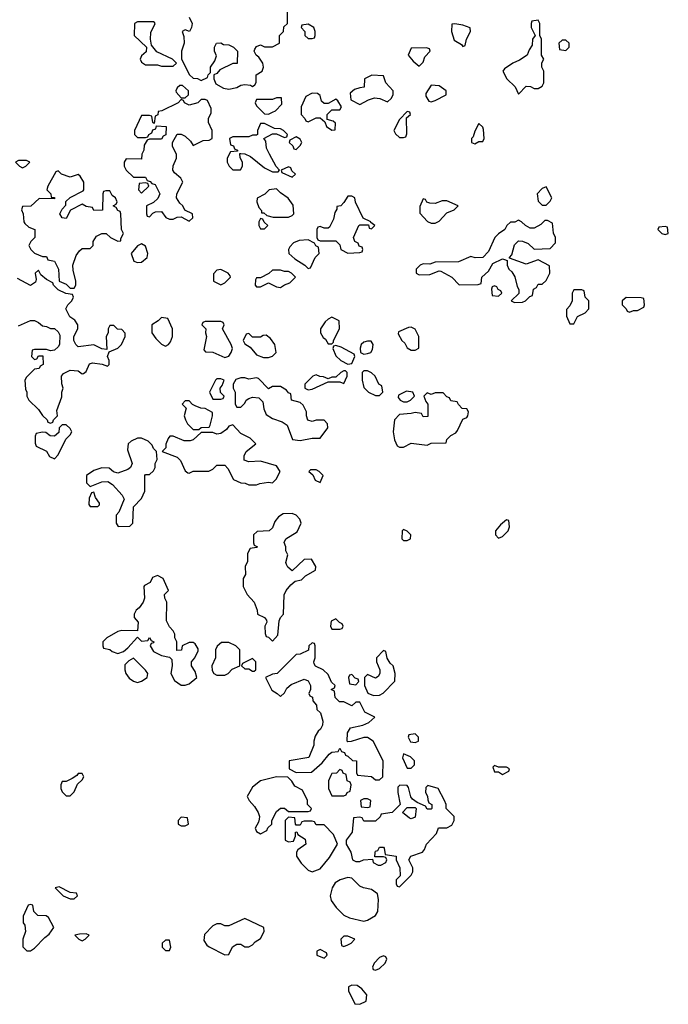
# Model space of a CAD drawing. Header units: inches. Extents: x 2789275 to 2951659, y 860290 to 1033804.
# Tile 90 of 256: x 2886315 to 2889586, y 952022 to 956989. Entities that reach past the tile are written whole.
import ezdxf

# ---------------------------------------------------------------- set-up
doc = ezdxf.new("R2010")
doc.units = ezdxf.units.IN
doc.header["$MEASUREMENT"] = 0
doc.layers.add('C8985', color=7, linetype='Continuous')

msp = doc.modelspace()

# ---------------------------------------------------------------- linework, layer by layer
at = {"layer": 'C8985', "color": 2, "elevation": 2}
for points in [[(2887170, 957002), (2887184.7, 956970), (2887182, 956950), (2887171.1, 956928.9), (2887150, 956938), (2887134, 956930), (2887143.6, 956903.6), (2887144.7, 956870), (2887132, 956830), (2887132, 956790), (2887171.6, 956711.6), (2887190, 956694), (2887211.6, 956691.6), (2887230, 956682), (2887262, 956698), (2887266, 956710), (2887278, 956722), (2887278, 956750), (2887299, 956781), (2887307.3, 956807.3), (2887298, 956830), (2887298, 956850), (2887308, 956870), (2887330, 956872), (2887343.6, 956863.6), (2887370, 956862), (2887394, 956850), (2887414, 956830), (2887411.6, 956768.4), (2887390, 956768), (2887324.7, 956735.3), (2887310, 956718), (2887294, 956710), (2887294, 956690), (2887304.7, 956664.7), (2887342.8, 956642.8), (2887370, 956638), (2887410, 956646.8), (2887430, 956658.8), (2887450, 956662.8), (2887478.8, 956658.8), (2887490, 956652), (2887500.4, 956659.6), (2887508.4, 956671.6), (2887508, 956710), (2887538, 956730), (2887544, 956750), (2887542, 956770), (2887520.4, 956800.4), (2887508, 956810), (2887498, 956830), (2887500.4, 956839.6), (2887510, 956854), (2887530, 956862), (2887550, 956852), (2887590, 956852), (2887626, 956870), (2887626, 956910), (2887646, 956930), (2887647.3, 956952.7), (2887666, 956970), (2887666, 957070)], [(2886310, 955444.7), (2886370, 955472), (2886390, 955472), (2886410, 955462), (2886430, 955444.7), (2886450, 955442), (2886470, 955432), (2886491.6, 955431.6), (2886510, 955414), (2886516.9, 955396.9), (2886516, 955350), (2886510, 955338), (2886490, 955322), (2886470, 955318), (2886450, 955326), (2886390, 955326), (2886378, 955322), (2886374, 955290), (2886390, 955274), (2886402, 955278), (2886410, 955294), (2886432.7, 955292.7), (2886434, 955250), (2886418, 955242), (2886414, 955230), (2886390, 955226), (2886350, 955186), (2886342, 955170), (2886344.7, 955124.7), (2886352, 955110), (2886352, 955090), (2886362, 955070), (2886410, 955022), (2886430, 954992), (2886454, 954970), (2886458, 954958), (2886470, 954954), (2886482, 954958), (2886486, 954970), (2886506, 954990), (2886503.1, 955016.9), (2886527.3, 955087.3), (2886528, 955110), (2886535.3, 955130), (2886527.3, 955152.7), (2886526, 955190), (2886536.4, 955203.6), (2886570, 955221), (2886610, 955218), (2886630, 955202), (2886636.4, 955203.6), (2886650, 955214), (2886667.3, 955252.7), (2886682, 955258), (2886732, 955252), (2886758, 955242), (2886766, 955250), (2886766, 955270), (2886758, 955290), (2886766, 955314), (2886810, 955332), (2886828, 955350), (2886848, 955390), (2886847.3, 955407.3), (2886830, 955426), (2886808.4, 955428.4), (2886790, 955446), (2886770, 955446), (2886762, 955430), (2886762, 955410), (2886752, 955390), (2886754, 955326), (2886730, 955328), (2886690, 955348), (2886610, 955338), (2886598, 955350), (2886588, 955370), (2886588, 955390), (2886608, 955430), (2886608, 955450), (2886594, 955474), (2886568, 955490), (2886548, 955530), (2886558, 955550), (2886578, 955570), (2886586, 955590), (2886582, 955602), (2886548.4, 955608.4), (2886510, 955626), (2886486, 955650), (2886482, 955662), (2886450, 955678), (2886422, 955702), (2886410, 955726), (2886394, 955710), (2886398, 955678), (2886395.3, 955664.7), (2886370, 955648.7), (2886304, 955684)]]:
    msp.add_lwpolyline(points, dxfattribs=at)
for points in [[(2886990, 956978), (2886910, 956978), (2886894, 956970), (2886892, 956910), (2886954, 956850), (2886952.7, 956827.3), (2886930, 956806), (2886922, 956790), (2886930, 956774), (2886950, 956762), (2887010, 956762), (2887030, 956754), (2887090, 956754), (2887106, 956770), (2887086, 956790), (2887007.3, 956827.3), (2886980.4, 956860.4), (2886975.3, 956890), (2886976.4, 956923.6), (2886998, 956970), (2886994.6, 956974.6)], [(2887770, 956966), (2887738, 956962), (2887734, 956950), (2887754, 956930), (2887754, 956910), (2887770, 956894), (2887790, 956894), (2887802, 956898), (2887806, 956910), (2887806, 956930), (2887798, 956950)], [(2888510, 956968), (2888494, 956966), (2888492, 956930), (2888506.4, 956886.4), (2888543.6, 956863.6), (2888550, 956854), (2888562, 956858), (2888568, 956890), (2888588, 956930), (2888587.3, 956947.3), (2888550, 956962)], [(2888930, 956986), (2888898, 956982), (2888894, 956970), (2888894, 956950), (2888914, 956910), (2888902, 956890), (2888899.6, 956860.4), (2888883.6, 956836.4), (2888874, 956810), (2888836, 956784), (2888802, 956770), (2888759.6, 956740.4), (2888752, 956730), (2888772, 956690), (2888814, 956650), (2888830, 956614), (2888870, 956654), (2888891.6, 956651.6), (2888910, 956642), (2888930, 956642), (2888950, 956654), (2888958, 956670), (2888958, 956730), (2888948, 956750), (2888948.4, 956771.6), (2888958, 956790), (2888946, 956810), (2888946, 956890), (2888938, 956910), (2888938, 956970)], [(2888367.3, 956847.3), (2888290, 956846), (2888274, 956810), (2888299.6, 956779.6), (2888330, 956754), (2888350, 956774), (2888359, 956801), (2888386, 956830), (2888382, 956842)], [(2889070, 956886), (2889050, 956886), (2889034, 956870), (2889038, 956838), (2889070, 956834), (2889086, 956850), (2889086, 956870)], [(2888091.6, 956708.4), (2888054, 956690), (2888052, 956648), (2888030, 956646), (2888003.6, 956636.4), (2887982, 956618), (2887985.4, 956585.4), (2888030, 956562), (2888074.6, 956585.4), (2888104.7, 956595.3), (2888131.1, 956591.1), (2888170, 956574), (2888188.4, 956591.6), (2888198, 956610), (2888198, 956630), (2888162, 956670), (2888150, 956706)], [(2887136.4, 956656.4), (2887123.6, 956656.4), (2887110, 956646), (2887102, 956630), (2887103.6, 956623.6), (2887130, 956594), (2887150, 956594), (2887166, 956610), (2887166, 956630)], [(2888390, 956658), (2888363.6, 956616.4), (2888363.6, 956603.6), (2888378, 956578), (2888390, 956574), (2888410, 956582), (2888466, 956610), (2888466, 956630), (2888430, 956655.3)], [(2887635.3, 956595.3), (2887610, 956595.3), (2887590, 956586), (2887510, 956586), (2887502, 956570), (2887510, 956554), (2887550, 956514), (2887570, 956512), (2887590, 956522), (2887606, 956530), (2887636.4, 956563.6)], [(2887790, 956618), (2887758, 956602), (2887734, 956550), (2887734, 956510), (2887754, 956490), (2887758, 956478), (2887770, 956474), (2887810, 956494), (2887830, 956494), (2887854, 956474), (2887862, 956450), (2887890, 956432), (2887906, 956434), (2887907.3, 956467.3), (2887896.4, 956476.4), (2887866, 956486), (2887866, 956510), (2887890, 956534), (2887930, 956534), (2887938, 956550), (2887920.4, 956580.4), (2887910, 956588), (2887870, 956566), (2887850, 956566), (2887838, 956578), (2887830, 956606), (2887816.4, 956616.4)], [(2887250, 956586), (2887230, 956586), (2887214, 956570), (2887170, 956558), (2887146, 956570), (2887142, 956582), (2887130, 956586), (2887114, 956570), (2887031.6, 956528.4), (2887014, 956526), (2887011.6, 956508.4), (2886998, 956502), (2886994, 956466), (2886986, 956470), (2886982, 956502), (2886970, 956506), (2886930, 956506), (2886894, 956430), (2886894, 956410), (2886910, 956394), (2886950, 956394), (2886962, 956398), (2886966, 956410), (2886982, 956418), (2886987.3, 956432.7), (2887002, 956438), (2887006, 956454), (2887054, 956450), (2887051.6, 956408.4), (2887038, 956402), (2887030, 956386), (2886970, 956386), (2886958, 956382), (2886943.6, 956356.4), (2886942, 956330), (2886932, 956310), (2886930, 956286), (2886852.7, 956287.3), (2886842, 956270), (2886842, 956250), (2886852, 956230), (2886890, 956194), (2886950, 956194), (2886958, 956178), (2886972.7, 956172.7), (2886982, 956162), (2886998, 956158), (2887022, 956110), (2887012.7, 956087.3), (2886990, 956066), (2886954, 956050), (2886954, 956010), (2886958, 955998), (2886970, 955994), (2886987.3, 956012.7), (2887000.4, 956019.6), (2887030, 956022), (2887051.6, 955991.6), (2887070, 955982), (2887090, 955982), (2887110, 955992), (2887130, 955994), (2887170, 955972), (2887188, 955990), (2887186, 956010), (2887148, 956028), (2887138, 956050), (2887123.1, 956063.1), (2887106, 956090), (2887108, 956110), (2887138, 956170), (2887128, 956190), (2887096.4, 956216.4), (2887088, 956230), (2887088.9, 956251.1), (2887106, 956290), (2887106, 956310), (2887086, 956350), (2887086, 956370), (2887110, 956412), (2887130, 956411.3), (2887150, 956402), (2887176.9, 956376.9), (2887190, 956354), (2887240.4, 956379.6), (2887270, 956382), (2887286, 956390), (2887286, 956430), (2887268, 956470), (2887268, 956490), (2887280.4, 956519.6), (2887280.4, 956540.4), (2887262, 956582)], [(2888270, 956526), (2888230, 956486), (2888202, 956430), (2888210, 956414), (2888230, 956394), (2888250, 956394), (2888262, 956398), (2888267.3, 956412.7), (2888266, 956494), (2888286, 956510), (2888282, 956522)], [(2887550, 956466), (2887530, 956466), (2887514, 956430), (2887514, 956410), (2887510, 956406), (2887490, 956406), (2887470, 956398), (2887390, 956398), (2887374, 956390), (2887378, 956358), (2887392.7, 956352.7), (2887398, 956338), (2887414, 956330), (2887414, 956326), (2887378, 956322), (2887362, 956290), (2887362, 956270), (2887372, 956250), (2887390, 956232), (2887428, 956232), (2887438, 956250), (2887438, 956270), (2887427.3, 956292.7), (2887426, 956314), (2887430, 956314), (2887450, 956312), (2887479.6, 956299.6), (2887550, 956242), (2887590, 956222), (2887610, 956222), (2887618, 956222), (2887626, 956230), (2887608, 956248), (2887575.3, 956310), (2887560.4, 956340.4), (2887556.4, 956376.4), (2887546, 956390), (2887590, 956414), (2887610, 956414), (2887650, 956394), (2887662, 956398), (2887666, 956410), (2887646, 956430), (2887630, 956438), (2887600.4, 956440.4)], [(2888630, 956466), (2888610, 956426), (2888602, 956398), (2888594, 956390), (2888594, 956370), (2888610, 956362), (2888630, 956374), (2888650, 956374), (2888658, 956390), (2888654.6, 956434.6), (2888650, 956446)], [(2887710, 956398), (2887678, 956382), (2887674, 956370), (2887692.7, 956352.7), (2887698, 956338), (2887710, 956334), (2887730, 956354), (2887738, 956370), (2887730, 956386)], [(2886350, 956278), (2886310, 956278), (2886294, 956270), (2886314, 956250), (2886330, 956242), (2886346, 956250), (2886366, 956270)], [(2886510, 956226), (2886498, 956222), (2886458, 956150), (2886452, 956130), (2886472, 956110), (2886474, 956094), (2886490, 956092), (2886490, 956086), (2886412.7, 956087.3), (2886371.6, 956048.4), (2886330, 956046), (2886324.7, 956030), (2886332, 956010), (2886336, 955970), (2886341.4, 955961.4), (2886362, 955942), (2886391.3, 955930), (2886391.3, 955890), (2886372, 955870), (2886362, 955850), (2886372, 955830), (2886390, 955812), (2886410, 955802), (2886430, 955794), (2886450, 955794), (2886458, 955778), (2886491.1, 955771.1), (2886511.1, 955731.1), (2886514, 955670), (2886550, 955654), (2886570, 955634), (2886590, 955634), (2886598, 955650), (2886598, 955670), (2886584.7, 955724.7), (2886584, 955750), (2886600.2, 955799.8), (2886616.4, 955823.6), (2886630, 955834), (2886670, 955834), (2886686, 955850), (2886686, 955870), (2886703.1, 955896.9), (2886728.9, 955911.1), (2886751.1, 955911.1), (2886774, 955890), (2886810, 955872), (2886826, 955874), (2886826, 955886), (2886838, 955910), (2886828, 955930), (2886826, 956010), (2886822, 956022), (2886810, 956026), (2886802, 956042), (2886786, 956050), (2886802, 956058), (2886806, 956070), (2886798, 956090), (2886782, 956102), (2886770, 956126), (2886750, 956126), (2886738, 956122), (2886734, 956110), (2886732.7, 956027.3), (2886690, 956026), (2886682, 956042), (2886650, 956046), (2886630, 956058), (2886571.6, 956028.4), (2886550, 955986), (2886528.7, 955988.7), (2886518, 956010), (2886530, 956034), (2886547.3, 956052.7), (2886548.7, 956071.3), (2886570, 956092), (2886634.6, 956125.4), (2886638, 956130), (2886638, 956170), (2886620.4, 956200.4), (2886610, 956208), (2886570, 956194), (2886526, 956210)], [(2887670, 956246), (2887634, 956230), (2887638, 956218), (2887690, 956194), (2887706, 956210), (2887687.3, 956227.3), (2887682, 956242)], [(2886950, 956166), (2886918, 956162), (2886914, 956130), (2886930, 956114), (2886966, 956150), (2886962, 956162)], [(2887610, 956135.3), (2887574, 956130), (2887550.9, 956109.1), (2887512, 956088), (2887511.3, 956070), (2887522, 956042), (2887534, 956026), (2887534, 956014), (2887546, 956014), (2887562, 956002), (2887592.7, 955992.7), (2887670, 955992), (2887690, 956002), (2887698, 956010), (2887693.6, 956053.6), (2887669.1, 956089.1), (2887630, 956115.3)], [(2887990, 956098), (2887970, 956098), (2887950, 956066), (2887934, 956050), (2887914, 956046), (2887914, 956034), (2887903.6, 956016.4), (2887896.9, 955983.1), (2887876.9, 955943.1), (2887870, 955938), (2887850, 955938), (2887830, 955946), (2887818, 955942), (2887814, 955930), (2887814, 955890), (2887818, 955878), (2887830, 955874), (2887910, 955874), (2887930, 955854), (2887934, 955830), (2887970, 955812), (2888030, 955814), (2888042, 955818), (2888046, 955830), (2888042, 955842), (2888027.3, 955847.3), (2888022, 955862), (2888006, 955870), (2887998, 955890), (2888026, 955950), (2888030, 955954), (2888074, 955954), (2888078, 955938), (2888090, 955934), (2888106, 955950), (2888086, 955966), (2888086, 955970), (2888047.3, 955987.3), (2888008.4, 956068.4), (2888006, 956090)], [(2888970, 956146), (2888950, 956138), (2888924.7, 956110), (2888930, 956074), (2888950, 956054), (2888970, 956054), (2888990, 956074), (2888998, 956090)], [(2888350, 956086), (2888332.7, 956047.3), (2888332.7, 956012.7), (2888371.1, 955971.1), (2888390, 955962), (2888410, 955962), (2888430, 955972), (2888470, 956014), (2888506, 956030), (2888526, 956050), (2888470, 956075.3), (2888445.4, 956074.6), (2888410, 956062), (2888383.1, 956063.1), (2888368, 956068), (2888362, 956082)], [(2887530, 955986), (2887522, 955970), (2887522, 955950), (2887530, 955934), (2887550, 955934), (2887566, 955950), (2887547.3, 955967.3), (2887542, 955982)], [(2888830, 955978), (2888811.6, 955968.4), (2888790, 955968), (2888772, 955950), (2888762, 955930), (2888730, 955908.7), (2888711.3, 955890), (2888679.8, 955820.2), (2888651, 955789), (2888611.6, 955788.4), (2888590, 955794), (2888527.3, 955767.3), (2888410, 955766), (2888383.6, 955756.4), (2888350, 955758), (2888334, 955750), (2888314, 955730), (2888314, 955710), (2888330, 955702), (2888383.6, 955703.6), (2888430, 955722), (2888439.6, 955719.6), (2888494, 955690), (2888531.6, 955651.6), (2888627.3, 955652.7), (2888642, 955658), (2888646, 955690), (2888679, 955721), (2888701.2, 955758.8), (2888750, 955782), (2888759.6, 955779.6), (2888774, 955774), (2888774, 955750), (2888782, 955730), (2888796.9, 955716.9), (2888811.6, 955691.6), (2888823.6, 955643.6), (2888832.7, 955627.3), (2888832.7, 955607.3), (2888794, 955570), (2888810, 955562), (2888850, 955564.7), (2888866, 955570), (2888887.3, 955592.7), (2888902, 955598), (2888906, 955630), (2888922, 955638), (2888930, 955654), (2888950, 955654), (2888970, 955674), (2888988, 955710), (2888987.3, 955747.3), (2888930, 955778), (2888870, 955755.3), (2888786, 955786), (2888786, 955790), (2888796.4, 955803.6), (2888810, 955854), (2888830, 955874), (2888850, 955872), (2888879.8, 955859.8), (2888910, 955832), (2888990, 955834), (2889016.4, 955863.6), (2889018, 955890), (2889007.3, 955912.7), (2889002, 955962), (2888976.4, 955976.4), (2888963.6, 955976.4), (2888943.6, 955956.4), (2888910, 955938), (2888890, 955938), (2888866, 955950), (2888846, 955970)], [(2889570, 955946), (2889538, 955942), (2889534, 955930), (2889554, 955910), (2889570, 955904.7), (2889586, 955910), (2889582, 955942)], [(2886930, 955858), (2886910, 955848), (2886878, 955810), (2886891.6, 955771.6), (2886910, 955764.7), (2886930, 955766), (2886958, 955790), (2886962, 955810), (2886950, 955846)], [(2887770, 955878), (2887725.4, 955874.6), (2887696, 955864), (2887676.9, 955843.1), (2887671.3, 955830), (2887672, 955810), (2887702, 955782), (2887754, 955750), (2887770, 955734), (2887782, 955738), (2887806, 955790), (2887826, 955810), (2887822, 955842), (2887808, 955848), (2887802, 955862)], [(2887330, 955728), (2887310, 955726), (2887292.7, 955707.3), (2887292, 955670), (2887330, 955651.3), (2887350, 955662), (2887378, 955690), (2887376.4, 955696.4), (2887366, 955710)], [(2887630, 955726), (2887590, 955726), (2887571.6, 955708.4), (2887530, 955686), (2887510, 955686), (2887503.6, 955676.4), (2887502, 955650), (2887510, 955642), (2887530, 955642), (2887570, 955662), (2887610, 955642), (2887630, 955638), (2887650, 955652), (2887678, 955662), (2887706, 955690), (2887686, 955710), (2887670, 955718), (2887650, 955718)], [(2888710, 955646), (2888698, 955642), (2888694, 955630), (2888698, 955598), (2888730, 955594), (2888746, 955610), (2888742, 955622), (2888727.3, 955627.3), (2888722, 955642)], [(2889150, 955626), (2889110, 955626), (2889102, 955610), (2889102, 955570), (2889090, 955546), (2889072.7, 955527.3), (2889072.7, 955492.7), (2889090, 955454), (2889110, 955454), (2889128.9, 955491.1), (2889166, 955510), (2889186, 955530), (2889186, 955570), (2889166, 955590), (2889162, 955622)], [(2889372.7, 955587.3), (2889354, 955570), (2889354, 955550), (2889374, 955530), (2889378, 955518), (2889390, 955514), (2889410, 955522), (2889430, 955522), (2889462, 955538), (2889466, 955550), (2889462, 955582), (2889450, 955586)], [(2887030, 955486), (2887014, 955470), (2886982, 955450), (2886982, 955410), (2887001, 955381), (2887030, 955352), (2887050, 955342), (2887066, 955350), (2887076.4, 955363.6), (2887086, 955390), (2887086, 955430), (2887062, 955482)], [(2887330, 955466), (2887250, 955466), (2887238, 955462), (2887234, 955450), (2887254, 955430), (2887252, 955410), (2887258, 955390), (2887243.6, 955323.6), (2887252.7, 955312.7), (2887290, 955311.3), (2887350, 955284.7), (2887370, 955292), (2887382, 955310), (2887388, 955330), (2887382, 955350), (2887338, 955430), (2887346, 955450), (2887342, 955462)], [(2887890, 955488), (2887870, 955478), (2887856, 955464), (2887832, 955430), (2887832, 955410), (2887845.4, 955385.4), (2887856.9, 955376.9), (2887870, 955354), (2887890, 955354), (2887898, 955362), (2887898, 955370), (2887928, 955430), (2887926, 955470)], [(2887470, 955406), (2887458, 955402), (2887442, 955370), (2887450, 955354), (2887476.9, 955336.9), (2887510, 955298), (2887545.4, 955285.4), (2887570, 955284.7), (2887590, 955292), (2887608, 955310), (2887602, 955350), (2887580.4, 955380.4), (2887558, 955398), (2887543.6, 955396.4), (2887530, 955388), (2887490, 955388)], [(2888290, 955438), (2888276.4, 955436.4), (2888225.4, 955414.6), (2888223.6, 955403.6), (2888242, 955370), (2888256.9, 955356.9), (2888270, 955334), (2888290, 955322), (2888310, 955322), (2888327.3, 955332.7), (2888328.7, 955390), (2888310, 955428)], [(2888070, 955368), (2888050, 955362), (2888038, 955350), (2888032.7, 955332.7), (2888034, 955310), (2888050, 955302), (2888070, 955304.7), (2888086, 955310), (2888094.6, 955325.4), (2888098, 955350), (2888087.3, 955367.3)], [(2887910, 955346), (2887898, 955342), (2887894, 955330), (2887910, 955294), (2887934, 955270), (2887970, 955252), (2887990, 955254), (2888006, 955290), (2888002, 955302), (2887936.4, 955336.4)], [(2887958, 955218), (2887950, 955218), (2887934, 955210), (2887910, 955186), (2887890, 955186), (2887870, 955178), (2887847.3, 955187.3), (2887828.4, 955188.4), (2887810, 955198), (2887794, 955190), (2887754, 955150), (2887754, 955130), (2887770, 955122), (2887790, 955124.7), (2887870, 955162), (2887930, 955162), (2887950, 955154), (2887966, 955190), (2887966, 955210)], [(2888070, 955218), (2888050, 955218), (2888042, 955210), (2888042, 955170), (2888050, 955134), (2888074, 955110), (2888110, 955094), (2888130, 955094), (2888146, 955110), (2888142, 955142), (2888126, 955150), (2888108, 955190), (2888090, 955208)], [(2887330, 955178), (2887310, 955178), (2887302, 955170), (2887272, 955110), (2887290, 955074), (2887330, 955074), (2887342, 955078), (2887346, 955090), (2887328, 955108), (2887326, 955130), (2887336.4, 955143.6), (2887346, 955170)], [(2887510, 955182), (2887470, 955175.3), (2887450, 955182), (2887430, 955182), (2887405.4, 955174.6), (2887392, 955150), (2887392, 955130), (2887402, 955110), (2887402, 955050), (2887410, 955034), (2887430, 955034), (2887450, 955054), (2887458, 955070), (2887470, 955078), (2887490, 955084.7), (2887522, 955082), (2887542, 955062), (2887546.4, 955026.4), (2887558, 954998), (2887590, 954978), (2887639.6, 954959.6), (2887663.6, 954943.6), (2887691.6, 954871.6), (2887730, 954866), (2887790, 954878), (2887830, 954878), (2887868.7, 954930), (2887868, 954950), (2887850, 954968), (2887810, 954968), (2887790, 954962), (2887768.9, 954968.9), (2887762, 954990), (2887762, 955010), (2887744.7, 955044.7), (2887730, 955058), (2887686, 955070), (2887682, 955102), (2887670, 955106), (2887660.4, 955120.4), (2887630, 955138), (2887590, 955138), (2887570, 955126), (2887519, 955179)], [(2888450, 955106), (2888410, 955106), (2888390, 955098), (2888370, 955106), (2888354, 955090), (2888363.6, 955063.6), (2888374, 955050), (2888372.7, 954987.3), (2888350, 954986), (2888342, 955002), (2888310, 955008), (2888290, 955002), (2888230, 954998), (2888204.7, 954970), (2888198, 954910), (2888204.7, 954870), (2888219.6, 954839.6), (2888230, 954832), (2888250, 954832), (2888290, 954852), (2888370, 954842), (2888390, 954852), (2888466, 954854), (2888468.9, 954871.1), (2888490, 954892), (2888514.6, 954905.4), (2888523.1, 954916.9), (2888550, 954974), (2888570, 954982), (2888575.3, 954990), (2888578, 955010), (2888570, 955026), (2888547.3, 955027.3), (2888527.3, 955047.3), (2888522, 955062), (2888490, 955066), (2888482, 955082), (2888470, 955086)], [(2888265.4, 955114.6), (2888224.7, 955095.3), (2888223.6, 955083.6), (2888234, 955070), (2888250, 955062), (2888270, 955062), (2888286, 955070), (2888306, 955090), (2888298, 955110)], [(2887170, 955066), (2887150, 955066), (2887134, 955050), (2887154, 955030), (2887144.7, 954990), (2887151.3, 954970), (2887162, 954950), (2887190, 954922), (2887210, 954922), (2887218, 954922), (2887230, 954931.3), (2887270, 954934), (2887276.4, 954943.6), (2887288, 954990), (2887287.3, 955007.3), (2887250, 955028), (2887228.9, 955028.9), (2887200.4, 955040.4), (2887187.3, 955047.3)], [(2886550, 954946), (2886530, 954946), (2886514, 954930), (2886512.7, 954907.3), (2886491.6, 954888.4), (2886468.9, 954888.9), (2886447.3, 954907.3), (2886430, 954908), (2886398, 954902), (2886392.7, 954887.3), (2886392.7, 954852.7), (2886398, 954838), (2886450, 954812), (2886465.4, 954785.4), (2886490, 954774), (2886510, 954794), (2886547.3, 954872.7), (2886570, 954894), (2886578, 954910), (2886570, 954926)], [(2887390, 954946), (2887370, 954938), (2887358.8, 954921.2), (2887330, 954902), (2887310, 954898), (2887290, 954906), (2887230, 954906), (2887190.9, 954869.1), (2887175.3, 954864.7), (2887144.7, 954864.7), (2887090, 954888), (2887072.7, 954887.3), (2887063.6, 954876.4), (2887052.7, 954847.3), (2887051.6, 954828.4), (2887034, 954810), (2887110, 954782), (2887125.4, 954765.4), (2887150, 954714), (2887163.6, 954703.6), (2887170, 954702), (2887190, 954712), (2887268.4, 954711.6), (2887290, 954722), (2887310, 954742), (2887350, 954742), (2887365.4, 954725.4), (2887394, 954670), (2887430, 954652), (2887451.6, 954651.6), (2887470, 954642), (2887510, 954642), (2887526, 954650), (2887570, 954656), (2887590, 954652), (2887608.9, 954671.1), (2887628, 954710), (2887610, 954738), (2887530, 954762), (2887470, 954758), (2887447.3, 954767.3), (2887448, 954788), (2887458, 954810), (2887506, 954850), (2887478, 954878), (2887430, 954902)], [(2886930, 954878), (2886910, 954878), (2886876.9, 954863.1), (2886862, 954850), (2886859.6, 954819.6), (2886882, 954750), (2886874, 954730), (2886859.8, 954720.2), (2886810, 954702), (2886788.4, 954708.4), (2886767.3, 954727.3), (2886730, 954728), (2886690, 954715.3), (2886652, 954690), (2886652.7, 954652.7), (2886670, 954634), (2886730, 954658), (2886759.6, 954659.6), (2886783.6, 954643.6), (2886832, 954590), (2886842, 954570), (2886815.3, 954504.7), (2886802, 954490), (2886802, 954450), (2886812.7, 954432.7), (2886870, 954434), (2886886, 954450), (2886888.4, 954531.6), (2886930, 954574), (2886946, 954610), (2886946, 954690), (2886950, 954694), (2886970, 954694), (2886990, 954714), (2886998, 954730), (2886998, 954750), (2887008, 954770), (2887006, 954810), (2886990, 954826), (2886983.1, 954843.1), (2886963.1, 954863.1)], [(2887810, 954718), (2887782, 954718), (2887774, 954710), (2887792.7, 954692.7), (2887805.4, 954665.4), (2887830, 954654), (2887846, 954690), (2887826, 954710)], [(2886690, 954606), (2886678, 954602), (2886665.4, 954574.6), (2886663.6, 954543.6), (2886670, 954534), (2886710, 954534), (2886718, 954542), (2886718, 954550), (2886698, 954578)], [(2887690, 954498), (2887643.6, 954496.4), (2887619.6, 954480.4), (2887602, 954458), (2887590, 954426), (2887574, 954410), (2887512.7, 954407.3), (2887494, 954390), (2887494, 954350), (2887498, 954338), (2887514, 954330), (2887510, 954326), (2887478, 954322), (2887463.6, 954296.4), (2887463.6, 954256.4), (2887452, 954230), (2887454, 954190), (2887442, 954170), (2887442, 954130), (2887462, 954090), (2887498, 954050), (2887512, 954010), (2887514, 953990), (2887550, 953974), (2887559.6, 953959.6), (2887562, 953950), (2887552, 953930), (2887552.7, 953892.7), (2887558, 953878), (2887570, 953874), (2887590, 953854), (2887616.4, 953883.6), (2887623.1, 953956.9), (2887630, 953974), (2887646, 953990), (2887648.4, 954088.4), (2887659, 954110), (2887682, 954138), (2887704, 954156), (2887736.4, 954163.6), (2887756.4, 954183.6), (2887807.3, 954212.7), (2887808, 954230), (2887787.3, 954267.3), (2887750, 954266), (2887690, 954208), (2887667.3, 954227.3), (2887660.4, 954240.4), (2887658, 954250), (2887668, 954290), (2887658, 954310), (2887658, 954330), (2887648.9, 954351.1), (2887658, 954370), (2887714.6, 954405.4), (2887735.3, 954450), (2887728, 954470), (2887708.9, 954488.9)], [(2888770, 954466), (2888739.6, 954440.4), (2888714, 954410), (2888714, 954390), (2888730, 954374), (2888750, 954382), (2888778, 954410), (2888786, 954430), (2888782, 954462)], [(2888250, 954418), (2888244.7, 954410), (2888242, 954370), (2888250, 954362), (2888270, 954362), (2888286, 954370), (2888288, 954390), (2888270, 954408)], [(2887010, 954186), (2886985.4, 954174.6), (2886974, 954150), (2886944.7, 954135.3), (2886942, 954130), (2886944.7, 954070), (2886938, 954050), (2886918, 954022), (2886902, 954010), (2886892, 953990), (2886892.7, 953972.7), (2886912, 953950), (2886910, 953906), (2886830, 953908), (2886810, 953902), (2886754, 953870), (2886734, 953850), (2886734, 953830), (2886738, 953818), (2886770, 953812), (2886781, 953801), (2886810, 953792), (2886838, 953802), (2886860.4, 953819.6), (2886910, 953874), (2886930, 953854), (2886962, 953858), (2886970, 953872), (2886978, 953858), (2886991.1, 953851.1), (2886990, 953846), (2886978, 953842), (2886974, 953830), (2886990, 953802), (2887030, 953781), (2887070, 953774), (2887082, 953762), (2887084.7, 953730), (2887078, 953690), (2887095.3, 953655.3), (2887130, 953631.3), (2887150, 953631.3), (2887170, 953638), (2887208, 953670), (2887200.2, 953700.2), (2887182, 953730), (2887182, 953750), (2887198, 953770), (2887214.6, 953805.4), (2887214.6, 953814.6), (2887200.4, 953840.4), (2887190, 953848), (2887170, 953848), (2887134, 953830), (2887131.6, 953808.4), (2887107.3, 953807.3), (2887108, 953850), (2887098, 953870), (2887098, 953890), (2887090, 953906), (2887070, 953926), (2887056.4, 953956.4), (2887058, 954050), (2887048, 954070), (2887046, 954090), (2887066, 954110), (2887038, 954170)], [(2887910, 953966), (2887885.4, 953954.6), (2887882, 953930), (2887890, 953914), (2887930, 953914), (2887942, 953918), (2887946, 953930), (2887942, 953942), (2887927.3, 953947.3)], [(2887370, 953848), (2887332.7, 953847.3), (2887311.6, 953828.4), (2887302, 953810), (2887302, 953770), (2887284.7, 953730), (2887285.4, 953705.4), (2887294, 953690), (2887310, 953682), (2887350, 953682), (2887366, 953690), (2887387.3, 953712.7), (2887426, 953730), (2887426, 953810), (2887406, 953830)], [(2887790, 953846), (2887774, 953830), (2887772, 953808), (2887730, 953788), (2887710, 953786), (2887614, 953690), (2887590, 953688), (2887554, 953670), (2887586.4, 953606.4), (2887614, 953590), (2887630, 953574), (2887650, 953594), (2887663.1, 953616.9), (2887684, 953636), (2887750, 953662), (2887770, 953654), (2887782, 953630), (2887782, 953610), (2887774, 953590), (2887778, 953578), (2887791.6, 953571.6), (2887792.7, 953552.7), (2887811.3, 953531.3), (2887814, 953510), (2887831.6, 953491.6), (2887844.7, 953450), (2887842, 953430), (2887832, 953410), (2887819.6, 953400.4), (2887805.4, 953374.6), (2887798, 953350), (2887798, 953330), (2887772.7, 953267.3), (2887674, 953250), (2887674, 953210), (2887710, 953192), (2887787.3, 953192.7), (2887840.4, 953239.6), (2887876.4, 953283.6), (2887890, 953294), (2887922, 953298), (2887930, 953314), (2887938, 953298), (2887952.7, 953292.7), (2887958, 953278), (2887970, 953274), (2887992.7, 953252.7), (2888014, 953250), (2888014, 953190), (2888018, 953178), (2888090, 953172), (2888110, 953154), (2888130, 953154), (2888146, 953170), (2888148, 953250), (2888098, 953350), (2888070, 953368), (2888050, 953368.7), (2887987.3, 953347.3), (2887970, 953346), (2887966, 953350), (2887968.7, 953391.3), (2887984, 953416), (2888046, 953430), (2888076.4, 953443.6), (2888106, 953470), (2888056.4, 953496.4), (2888030, 953546), (2888010, 953546), (2887990, 953528), (2887950, 953548), (2887928.4, 953548.4), (2887906, 953570), (2887902, 953602), (2887886, 953610), (2887902, 953618), (2887906, 953630), (2887887.3, 953647.3), (2887870, 953686), (2887846, 953710), (2887807.3, 953727.3), (2887800.4, 953740.4), (2887798, 953750), (2887806, 953770), (2887806, 953830), (2887802, 953842)], [(2886890, 953768), (2886865.4, 953754.6), (2886846, 953734), (2886844.7, 953710), (2886851.3, 953690), (2886867.1, 953667.1), (2886890, 953651.3), (2886910, 953646), (2886930, 953651.3), (2886958, 953670), (2886962, 953690), (2886950, 953708)], [(2887490, 953766), (2887438, 953742), (2887434, 953730), (2887450, 953714), (2887470, 953714), (2887490, 953702), (2887498, 953702), (2887506, 953710), (2887506, 953750)], [(2888150, 953806), (2888114, 953770), (2888114, 953750), (2888132, 953710), (2888132, 953690), (2888123.6, 953676.4), (2888110, 953668), (2888070, 953686), (2888054, 953670), (2888054, 953630), (2888071.6, 953591.6), (2888099.6, 953579.6), (2888130, 953582), (2888148.4, 953591.6), (2888207.3, 953652.7), (2888208, 953690), (2888198, 953730), (2888183.1, 953743.1), (2888168.4, 953768.4), (2888162, 953802)], [(2887990, 953686), (2887978, 953682), (2887974, 953670), (2887978, 953638), (2888010, 953634), (2888026, 953650), (2888022, 953662), (2888007.3, 953667.3)], [(2888310, 953386), (2888278, 953382), (2888274, 953370), (2888285.4, 953345.4), (2888310, 953342), (2888326, 953350), (2888326, 953370)], [(2888250, 953286), (2888245.4, 953265.4), (2888270, 953214), (2888290, 953214), (2888306, 953230), (2888306, 953250), (2888286, 953270)], [(2888710, 953226), (2888702, 953218), (2888710, 953194), (2888730, 953194), (2888750, 953182), (2888782, 953198), (2888786, 953210), (2888770, 953218), (2888730, 953218)], [(2886630, 953186), (2886610, 953186), (2886603.6, 953176.4), (2886579.6, 953160.4), (2886550, 953146), (2886530, 953146), (2886522, 953130), (2886522, 953110), (2886530, 953094), (2886550, 953074), (2886570, 953074), (2886590, 953094), (2886607.3, 953132.7), (2886630, 953154), (2886638, 953170)], [(2887610, 953168.7), (2887530, 953148.7), (2887490, 953118), (2887462, 953070), (2887472, 953050), (2887499.8, 953019.8), (2887518, 952990), (2887524.7, 952970), (2887523.6, 952956.4), (2887519.6, 952940.4), (2887502, 952910), (2887510, 952894), (2887530, 952882), (2887562, 952898), (2887567.3, 952912.7), (2887586, 952930), (2887586, 952950), (2887610, 952994), (2887630, 953012), (2887650, 953012), (2887670, 952994), (2887770, 952994), (2887782, 952998), (2887786, 953010), (2887766, 953030), (2887766, 953050), (2887742, 953102), (2887703.1, 953123.1), (2887688.4, 953148.4), (2887668, 953168)], [(2887930, 953206), (2887912.7, 953187.3), (2887890, 953186), (2887883.6, 953176.4), (2887872, 953150), (2887872, 953110), (2887890, 953074), (2887950, 953074), (2887962, 953078), (2887966, 953090), (2887982, 953098), (2887986, 953130), (2887982, 953142), (2887966, 953150), (2887962, 953182), (2887947.3, 953187.3), (2887942, 953202)], [(2888232.7, 953127.3), (2888222, 953118), (2888222, 953090), (2888234, 953030), (2888194, 952990), (2888138, 952982), (2888132.7, 952967.3), (2888110, 952946), (2888050, 952946), (2888042, 952962), (2888030, 952966), (2887998, 952962), (2887992, 952890), (2887962, 952850), (2887962, 952830), (2887984.7, 952790), (2887994, 952750), (2888010, 952742), (2888030, 952742), (2888048.9, 952751.1), (2888094, 952754), (2888098, 952738), (2888123.6, 952723.6), (2888136.4, 952723.6), (2888162, 952738), (2888166, 952750), (2888162, 952762), (2888150, 952766), (2888106, 952766), (2888107.3, 952787.3), (2888110, 952794), (2888122, 952798), (2888130, 952814), (2888150, 952814), (2888154, 952810), (2888158, 952778), (2888214, 952770), (2888214, 952750), (2888232, 952710), (2888234, 952670), (2888214, 952650), (2888214, 952630), (2888218, 952618), (2888230, 952614), (2888290, 952674), (2888298, 952690), (2888298, 952710), (2888278, 952750), (2888288, 952770), (2888346, 952790), (2888356.4, 952803.6), (2888366, 952830), (2888416.4, 952883.6), (2888427.3, 952912.7), (2888470, 952912), (2888494.6, 952925.4), (2888506, 952950), (2888506, 952970), (2888466, 953010), (2888466, 953030), (2888458, 953050), (2888426, 953110), (2888374, 953126), (2888363.6, 953116.4), (2888362, 953090), (2888371.6, 953071.6), (2888372.7, 953052.7), (2888378, 953038), (2888394, 953030), (2888394, 953010), (2888390, 953006), (2888370, 953006), (2888362, 953022), (2888320.4, 953040.4), (2888296.4, 953056.4), (2888288.4, 953068.4), (2888276.4, 953116.4), (2888270, 953126)], [(2888070, 953058), (2888050, 953058), (2888034, 953050), (2888038, 953018), (2888070, 953014), (2888082, 953018), (2888086, 953050)], [(2888290, 952958), (2888280.4, 952960.4), (2888246, 952990), (2888270, 953014), (2888310, 953014), (2888314, 953010), (2888310, 952966)], [(2887130, 952966), (2887114, 952950), (2887114, 952930), (2887130, 952922), (2887150, 952922), (2887166, 952930), (2887162, 952962)], [(2887670, 952966), (2887654, 952950), (2887654, 952850), (2887670, 952842), (2887695.3, 952844.7), (2887706, 952870), (2887706, 952890), (2887712.7, 952892.7), (2887718, 952878), (2887755.3, 952855.3), (2887758, 952830), (2887718, 952802), (2887711.3, 952790), (2887711.3, 952770), (2887734.4, 952734.4), (2887770, 952698), (2887790, 952691), (2887830, 952706), (2887878, 952762), (2887918, 952830), (2887898, 952878), (2887850, 952928), (2887810, 952928), (2887802, 952942), (2887790, 952946), (2887750, 952946), (2887738, 952942), (2887730, 952926), (2887710, 952926), (2887706, 952930), (2887702, 952962)], [(2887970, 952662), (2887930.9, 952649.1), (2887905.4, 952634.6), (2887890.9, 952609.1), (2887881, 952570), (2887886.4, 952546.4), (2887911.3, 952510), (2887950, 952472), (2887978, 952458), (2888050, 952441), (2888070, 952446), (2888109.4, 952470.6), (2888121.2, 952490), (2888125.2, 952550), (2888119, 952579), (2888090, 952602), (2888048.9, 952608.9), (2888030, 952618), (2887990, 952658)], [(2886514.6, 952614.6), (2886494, 952610), (2886534, 952570), (2886570, 952554), (2886590, 952554), (2886606, 952570), (2886602, 952582), (2886570, 952586)], [(2886370, 952526), (2886358, 952522), (2886332.7, 952467.3), (2886332.7, 952432.7), (2886342, 952422), (2886344.7, 952390), (2886331.3, 952350), (2886331.6, 952311.6), (2886351.6, 952291.6), (2886370, 952291.3), (2886390, 952304.7), (2886441.5, 952358.5), (2886464.7, 952375.3), (2886488, 952410), (2886460.4, 952460.4), (2886448.4, 952468.4), (2886406, 952470), (2886386, 952490), (2886382, 952522)], [(2887450, 952455.3), (2887370, 952418), (2887350, 952418), (2887330, 952428), (2887310, 952428), (2887290, 952418), (2887246.4, 952373.6), (2887243.6, 952343.6), (2887259.6, 952319.6), (2887270, 952312), (2887350, 952272), (2887370, 952274), (2887388.9, 952311.1), (2887410, 952324.7), (2887430, 952324.7), (2887450, 952312), (2887470, 952312), (2887490, 952322), (2887503.1, 952336.9), (2887530, 952354), (2887548, 952390), (2887546, 952410)], [(2886650, 952378), (2886616.4, 952376.4), (2886594, 952370), (2886614, 952350), (2886630, 952342), (2886646, 952350), (2886666, 952370)], [(2887070, 952346), (2887050, 952346), (2887034, 952330), (2887034, 952310), (2887050, 952294), (2887070, 952294), (2887078, 952310)], [(2887970, 952366), (2887950, 952366), (2887934, 952350), (2887938, 952318), (2887950, 952314), (2887970, 952322), (2887986, 952330), (2888006, 952350)], [(2887830, 952298), (2887814, 952290), (2887814, 952270), (2887850, 952254), (2887866, 952270), (2887862, 952282)], [(2888150, 952266), (2888130, 952258), (2888102, 952230), (2888094, 952210), (2888098, 952198), (2888110, 952194), (2888130, 952202), (2888158, 952230), (2888166, 952250), (2888162, 952262)], [(2887990, 952118), (2887974, 952110), (2887974, 952090), (2888004.7, 952024.7), (2888030, 952022), (2888062, 952038), (2888066, 952070), (2888040.4, 952100.4), (2888016.4, 952116.4)]]:
    msp.add_lwpolyline(points, close=True, dxfattribs=at)

doc.saveas('drawing.dxf')
